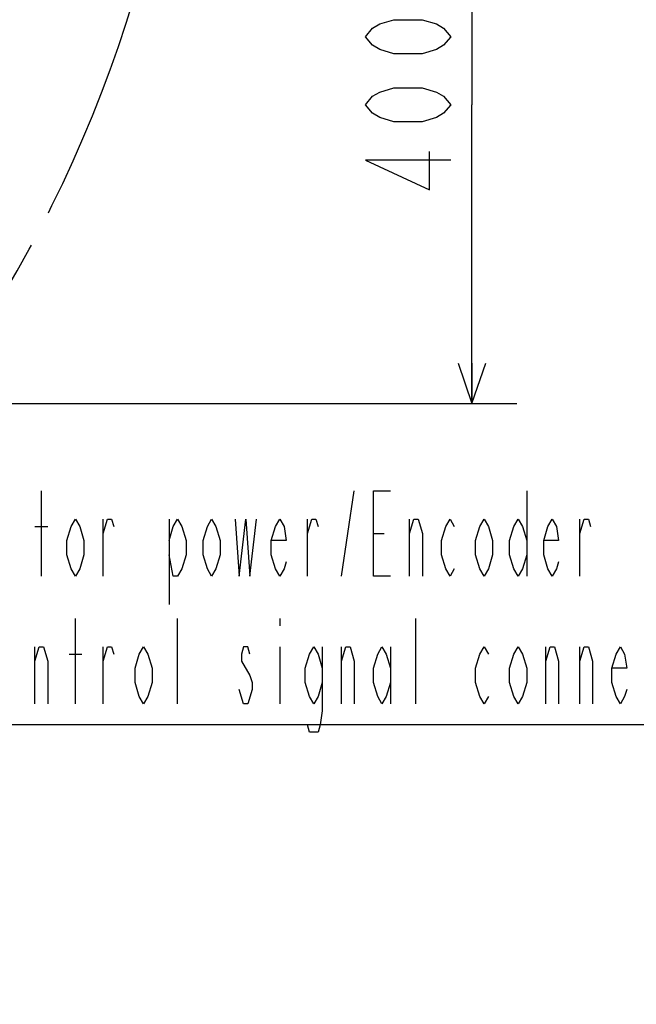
# Model space of a CAD drawing. Header units: millimetres. Extents: x 0 to 770, y -15 to 420.
# Tile 89 of 105: x 487 to 515, y 222 to 266. Entities that reach past the tile are written whole.
import ezdxf

# ---------------------------------------------------------------- set-up
doc = ezdxf.new("R2010")
doc.units = ezdxf.units.MM
doc.header["$LTSCALE"] = 32.67
doc.linetypes.add('PHANTOM', pattern=[0.8, 0.45, -0.05, 0.1, -0.05, 0.1, -0.05])
doc.layers.get('0').update_dxf_attribs({"linetype": 'CONTINUOUS'})
for name, color, linetype in [('CRV2', 7, 'CONTINUOUS'), ('DRA_ITEM', 7, 'CONTINUOUS'), ('DRIV_DIM', 7, 'CONTINUOUS')]:
    doc.layers.add(name, color=color, linetype=linetype)
doc.styles.get("Standard").update_dxf_attribs({"font": 'txt', "width": 0.8})
doc.dimstyles.new('DIMSTYLE_9', dxfattribs={"dimtxt": 3.8, "dimasz": 1.8, "dimexe": 2, "dimexo": 1.5, "dimgap": 0.95, "dimtad": 1, "dimdec": 3, "dimlfac": 15, "dimdsep": 46, "dimtxsty": 'STANDARD', "dimblk": 'OPEN', "dimblk1": 'OPEN', "dimblk2": 'OPEN', "dimcen": 0.09, "dimadec": 0, "dimazin": 0, "dimtp": 0.001, "dimtm": 0.001, "dimtfac": 1, "dimtdec": 3, "dimtofl": 0, "dimtmove": 0, "dimatfit": 3, "dimldrblk": 'OPEN', "dimfxl": 1, "dimtolj": 1, "dimarcsym": 0})

# ---------------------------------------------------------------- blocks, each defined once
blk = doc.blocks.new('_OPEN')
at = {"color": 0, "linetype": 'BYBLOCK'}
for p, q in [((0, 0), (-1, 0.342)), ((-1, -0.342), (0, 0)), ((-1, 0), (0, 0))]:
    blk.add_line(p, q, dxfattribs=at)
blk = doc.blocks.new('*D45')
at = {"layer": 'DRIV_DIM', "color": 2, "linetype": 'CONTINUOUS'}
for p, q in [((397.922, 275.563), (509.36, 275.563)), ((507.36, 275.563), (507.36, 262.23)), ((507.36, 248.897), (507.36, 262.23)), ((484.742, 248.897), (509.36, 248.897))]:
    blk.add_line(p, q, dxfattribs=at)
at = {"layer": 'DRIV_DIM', "color": 2, "linetype": 'CONTINUOUS', "xscale": 1.8, "yscale": 1.8, "zscale": 1.8}
for p, rotation in [((507.36, 275.563), 90), ((507.36, 248.897), 270)]:
    blk.add_blockref('_OPEN', p, dxfattribs=dict(at, rotation=rotation))

msp = doc.modelspace()

# ---------------------------------------------------------------- linework, layer by layer
at = {"layer": 'CRV2', "color": 4, "linetype": 'PHANTOM'}
for centre, radius, start, end in [((385.833557, 275.563239), 109.747249, 10, 260), ((435.073945, 284.245647), 59.747249, 233.05969962, 10)]:
    msp.add_arc(centre, radius, start, end, dxfattribs=at)
at = {"layer": 'DRA_ITEM', "color": 2, "linetype": 'CONTINUOUS'}
for p, q in [((488.141797, 241.188299), (488.141797, 244.9883)), ((501.53678, 241.188299), (502.106779, 244.9883)), ((509.801769, 244.9883), (509.801769, 241.188299)), ((490.896769, 241.188299), (490.896769, 243.721627)), ((493.841789, 243.721627), (493.841789, 239.921644)), ((500.016794, 241.188299), (500.016794, 243.721627)), ((504.576788, 241.188299), (504.576788, 243.721627)), ((512.17679, 241.188299), (512.17679, 243.721627)), ((487.856797, 243.404977), (488.426796, 243.404977)), ((502.961778, 243.088309), (503.436789, 243.088309)), ((489.661783, 235.488307), (489.661783, 239.288308)), ((494.221777, 235.488307), (494.221777, 239.288308)), ((498.781771, 239.288308), (498.781771, 238.971639)), ((504.861787, 235.488307), (504.861787, 239.288308)), ((487.856797, 235.488307), (487.856797, 238.021635)), ((490.896769, 235.488307), (490.896769, 238.021635)), ((498.781771, 238.021635), (498.781771, 235.488307)), ((501.53678, 235.488307), (501.53678, 238.021635)), ((503.721789, 238.021635), (503.721789, 235.488307)), ((510.656768, 235.488307), (510.656768, 238.021635)), ((512.17679, 235.488307), (512.17679, 238.021635)), ((489.376783, 237.704966), (489.946782, 237.704966)), ((497.166797, 235.488307), (496.976785, 236.121643)), ((520.82178, 234.538302), (484.34178, 234.538302))]:
    msp.add_line(p, q, dxfattribs=at)
for points in [[(503.721789, 241.188299), (502.961778, 241.188299), (502.961778, 244.9883), (503.721789, 244.9883)], [(490.04177, 242.138304), (489.851795, 241.504967), (489.661783, 241.188299), (489.471771, 241.504967), (489.281795, 242.138304), (489.281795, 242.771641), (489.471771, 243.404977), (489.661783, 243.721627), (489.851795, 243.404977), (490.04177, 242.771641), (490.04177, 242.138304)], [(490.896769, 243.088309), (491.086781, 243.721627), (491.276793, 243.721627), (491.371781, 243.404977)], [(493.841789, 242.771641), (494.031765, 243.404977), (494.221777, 243.721627), (494.411789, 243.404977), (494.601764, 242.771641), (494.601764, 242.138304), (494.411789, 241.504967), (494.221777, 241.188299), (494.031765, 241.188299), (493.841789, 242.138304)], [(496.121786, 242.138304), (495.931775, 241.504967), (495.741763, 241.188299), (495.551787, 241.504967), (495.361775, 242.138304), (495.361775, 242.771641), (495.551787, 243.404977), (495.741763, 243.721627), (495.931775, 243.404977), (496.121786, 242.771641), (496.121786, 242.138304)], [(496.786774, 243.721627), (496.976785, 241.188299), (497.261785, 243.721627), (497.451797, 241.188299), (497.736797, 243.721627)], [(499.066771, 241.821636), (498.971783, 241.504967), (498.781771, 241.188299), (498.591795, 241.504967), (498.401784, 242.138304), (498.401784, 242.771641), (498.591795, 243.404977), (498.781771, 243.721627), (498.971783, 243.404977), (499.066771, 242.771641), (498.401784, 242.771641)], [(500.016794, 243.088309), (500.206769, 243.721627), (500.396781, 243.721627), (500.491769, 243.404977)], [(504.576788, 243.088309), (504.766763, 243.721627), (504.956775, 243.721627), (505.146787, 243.088309), (505.146787, 241.188299)], [(506.571785, 241.504967), (506.381773, 241.188299), (506.191798, 241.504967), (506.001786, 242.138304), (506.001786, 242.771641), (506.191798, 243.404977), (506.381773, 243.721627), (506.571785, 243.404977)], [(508.281783, 242.138304), (508.091771, 241.504967), (507.901796, 241.188299), (507.711784, 241.504967), (507.521772, 242.138304), (507.521772, 242.771641), (507.711784, 243.404977), (507.901796, 243.721627), (508.091771, 243.404977), (508.281783, 242.771641), (508.281783, 242.138304)], [(509.801769, 242.138304), (509.611793, 241.504967), (509.421781, 241.188299), (509.23177, 241.504967), (509.041794, 242.138304), (509.041794, 242.771641), (509.23177, 243.404977), (509.421781, 243.721627), (509.611793, 243.404977), (509.801769, 242.771641)], [(511.226767, 241.821636), (511.131779, 241.504967), (510.941767, 241.188299), (510.751792, 241.504967), (510.56178, 242.138304), (510.56178, 242.771641), (510.751792, 243.404977), (510.941767, 243.721627), (511.131779, 243.404977), (511.226767, 242.771641), (510.56178, 242.771641)], [(512.17679, 243.088309), (512.366766, 243.721627), (512.556777, 243.721627), (512.651765, 243.404977)], [(487.856797, 237.388298), (488.046773, 238.021635), (488.236785, 238.021635), (488.426796, 237.388298), (488.426796, 235.488307)], [(490.896769, 237.388298), (491.086781, 238.021635), (491.276793, 238.021635), (491.371781, 237.704966)], [(493.081778, 236.438293), (492.891766, 235.804975), (492.701791, 235.488307), (492.511779, 235.804975), (492.321767, 236.438293), (492.321767, 237.07163), (492.511779, 237.704966), (492.701791, 238.021635), (492.891766, 237.704966), (493.081778, 237.07163), (493.081778, 236.438293)], [(497.451797, 237.704966), (497.356773, 238.021635), (497.166797, 238.021635), (497.071773, 237.704966), (497.071773, 237.388298)], [(500.681781, 236.438293), (500.491769, 235.804975), (500.301793, 235.488307), (500.111781, 235.804975), (499.92177, 236.438293), (499.92177, 237.07163), (500.111781, 237.704966), (500.301793, 238.021635), (500.491769, 237.704966), (500.681781, 237.07163)], [(500.681781, 238.021635), (500.681781, 235.171638), (500.586793, 234.538302), (500.491769, 234.221633), (500.111781, 234.221633), (500.016794, 234.538302)], [(501.53678, 237.388298), (501.726791, 238.021635), (501.916767, 238.021635), (502.106779, 237.388298), (502.106779, 235.488307)], [(503.721789, 236.438293), (503.531777, 235.804975), (503.341765, 235.488307), (503.15179, 235.804975), (502.961778, 236.438293), (502.961778, 237.07163), (503.15179, 237.704966), (503.341765, 238.021635), (503.531777, 237.704966), (503.721789, 237.07163)], [(508.091771, 235.804975), (507.901796, 235.488307), (507.711784, 235.804975), (507.521772, 236.438293), (507.521772, 237.07163), (507.711784, 237.704966), (507.901796, 238.021635), (508.091771, 237.704966)], [(509.801769, 236.438293), (509.611793, 235.804975), (509.421781, 235.488307), (509.23177, 235.804975), (509.041794, 236.438293), (509.041794, 237.07163), (509.23177, 237.704966), (509.421781, 238.021635), (509.611793, 237.704966), (509.801769, 237.07163), (509.801769, 236.438293)], [(510.656768, 237.388298), (510.84678, 238.021635), (511.036792, 238.021635), (511.226767, 237.388298), (511.226767, 235.488307)], [(512.17679, 237.388298), (512.366766, 238.021635), (512.556777, 238.021635), (512.746789, 237.388298), (512.746789, 235.488307)], [(514.266775, 236.121643), (514.171787, 235.804975), (513.981776, 235.488307), (513.791764, 235.804975), (513.601788, 236.438293), (513.601788, 237.07163), (513.791764, 237.704966), (513.981776, 238.021635), (514.171787, 237.704966), (514.266775, 237.07163), (513.601788, 237.07163)], [(497.071773, 237.388298), (497.451797, 236.754961), (497.546785, 236.438293), (497.546785, 236.121643)], [(497.546785, 236.121643), (497.356773, 235.488307), (497.166797, 235.488307)]]:
    msp.add_lwpolyline(points, dxfattribs=at)
at = {"layer": 'DRIV_DIM', "color": 2, "linetype": 'CONTINUOUS'}
for points in [[(506.410052, 265.269916), (506.093366, 264.889893), (505.776716, 264.699917), (505.143379, 264.509905), (503.876706, 264.509905), (503.243369, 264.699917), (502.926719, 264.889893), (502.610033, 265.269916), (502.926719, 265.649904), (503.243369, 265.839916), (503.876706, 266.029891), (505.143379, 266.029891), (505.776716, 265.839916), (506.093366, 265.649904), (506.410052, 265.269916)], [(506.410052, 262.229908), (506.093366, 261.849903), (505.776716, 261.659909), (505.143379, 261.469897), (503.876706, 261.469897), (503.243369, 261.659909), (502.926719, 261.849903), (502.610033, 262.229908), (502.926719, 262.609914), (503.243369, 262.799907), (503.876706, 262.989901), (505.143379, 262.989901), (505.776716, 262.799907), (506.093366, 262.609914), (506.410052, 262.229908)], [(506.410052, 259.759899), (502.610033, 259.759899), (505.460029, 258.429907), (505.460029, 260.139905)]]:
    msp.add_lwpolyline(points, dxfattribs=at)

# ---------------------------------------------------------------- dimensions: what is measured, and where the dimension line sits
dim = msp.add_linear_dim(base=(507.360036, 275.563239), p1=(483.242157, 248.896572), p2=(396.421685, 275.563239), angle=90, dimstyle='DIMSTYLE_9', dxfattribs=at)
dim.commit()
dim.dimension.update_dxf_attribs({"geometry": '*D45', "text_midpoint": (507.360036, 257.669905), "dimtype": 160})

doc.saveas('drawing.dxf')
